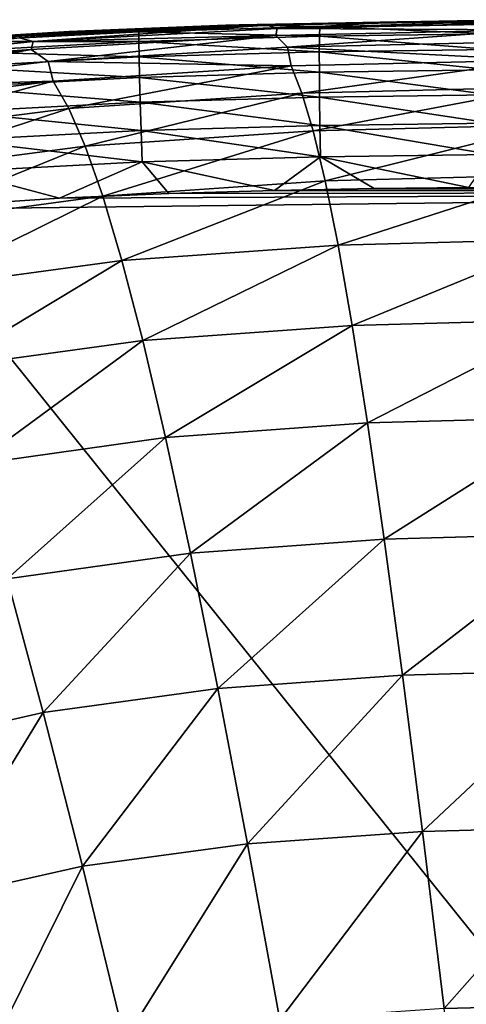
# Model space of a CAD drawing. Header units: metres. Extents: x -59 to 113, y -107 to 107.
# Tile 129 of 192: x -12.81 to -10.09, y 98.45 to 104.44. Entities that reach past the tile are written whole.
import ezdxf

# ---------------------------------------------------------------- set-up
doc = ezdxf.new("R2010")
doc.units = ezdxf.units.M
doc.layers.add('solid_20_382_333_XXX', color=7, linetype='CONTINUOUS')

msp = doc.modelspace()

# ---------------------------------------------------------------- linework, layer by layer
at = {"layer": 'solid_20_382_333_XXX'}
for points in [[(-9.860862, 104.437378, -27.355377), (-11.554527, 104.407959, -27.355806), (-10.513186, 104.429298, -23.605988)], [(-11.474171, 104.411453, -30.959183), (-11.554527, 104.407959, -27.355806), (-9.860862, 104.437378, -27.355377)], [(-11.554527, 104.407959, -27.355806), (-11.467524, 104.409653, -23.619556), (-10.513186, 104.429298, -23.605988)], [(-9.810846, 104.442131, -34.302822), (-11.474171, 104.411453, -30.959183), (-9.818945, 104.440651, -30.95867)], [(-9.810846, 104.442131, -34.302822), (-11.458839, 104.410957, -34.303577), (-11.474171, 104.411453, -30.959183)], [(-9.818945, 104.440651, -30.95867), (-11.474171, 104.411453, -30.959183), (-9.860862, 104.437378, -27.355377)], [(-10.984473, 104.400421, -23.40901), (-10.513186, 104.429298, -23.605988), (-11.467524, 104.409653, -23.619556)], [(-11.303405, 104.408173, -37.389774), (-11.458839, 104.410957, -34.303577), (-9.810846, 104.442131, -34.302822)], [(-9.729911, 104.437622, -37.388668), (-11.303405, 104.408173, -37.389774), (-9.810846, 104.442131, -34.302822)], [(-11.243444, 104.389137, -40.220612), (-11.303405, 104.408173, -37.389774), (-9.729911, 104.437622, -37.388668)], [(-9.698612, 104.419518, -40.218918), (-11.243444, 104.389137, -40.220612), (-9.729911, 104.437622, -37.388668)], [(-9.702676, 104.379799, -42.798096), (-11.243444, 104.389137, -40.220612), (-9.698612, 104.419518, -40.218918)], [(-10.984473, 104.400421, -23.40901), (-9.937058, 104.41494, -23.394424), (-10.513186, 104.429298, -23.605988)], [(-9.937058, 104.41494, -23.394424), (-9.636219, 104.437859, -23.594021), (-10.513186, 104.429298, -23.605988)], [(-9.860862, 104.437378, -27.355377), (-10.513186, 104.429298, -23.605988), (-9.636219, 104.437859, -23.594021)], [(-13.217993, 104.308632, -23.442633), (-12.505979, 104.370781, -23.635023), (-13.596158, 104.30117, -23.652113)], [(-13.165815, 104.330238, -27.356535), (-13.596158, 104.30117, -23.652113), (-12.505979, 104.370781, -23.635023)], [(-13.217993, 104.308632, -23.442633), (-12.082662, 104.368675, -23.425091), (-12.505979, 104.370781, -23.635023)], [(-12.083181, 104.309204, -23.235634), (-12.082662, 104.368675, -23.425091), (-13.217993, 104.308632, -23.442633)], [(-11.554527, 104.407959, -27.355806), (-13.165815, 104.330238, -27.356535), (-12.505979, 104.370781, -23.635023)], [(-13.052096, 104.33445, -30.96006), (-13.165815, 104.330238, -27.356535), (-11.554527, 104.407959, -27.355806)], [(-11.474171, 104.411453, -30.959183), (-13.052096, 104.33445, -30.96006), (-11.554527, 104.407959, -27.355806)], [(-11.458839, 104.410957, -34.303577), (-13.052096, 104.33445, -30.96006), (-11.474171, 104.411453, -30.959183)], [(-11.458839, 104.410957, -34.303577), (-13.030777, 104.329018, -34.304863), (-13.052096, 104.33445, -30.96006)], [(-12.810249, 104.331169, -37.391663), (-13.030777, 104.329018, -34.304863), (-11.458839, 104.410957, -34.303577)], [(-11.303405, 104.408173, -37.389774), (-12.810249, 104.331169, -37.391663), (-11.458839, 104.410957, -34.303577)], [(-12.725466, 104.310074, -40.223522), (-12.810249, 104.331169, -37.391663), (-11.303405, 104.408173, -37.389774)], [(-11.243444, 104.389137, -40.220612), (-12.725466, 104.310074, -40.223522), (-11.303405, 104.408173, -37.389774)], [(-11.25173, 104.346474, -42.800655), (-12.725466, 104.310074, -40.223522), (-11.243444, 104.389137, -40.220612)], [(-12.082662, 104.368675, -23.425091), (-11.467524, 104.409653, -23.619556), (-12.505979, 104.370781, -23.635023)], [(-11.554527, 104.407959, -27.355806), (-12.505979, 104.370781, -23.635023), (-11.467524, 104.409653, -23.619556)], [(-10.986014, 104.340912, -23.219509), (-12.082662, 104.368675, -23.425091), (-12.083181, 104.309204, -23.235634)], [(-12.082662, 104.368675, -23.425091), (-10.984473, 104.400421, -23.40901), (-11.467524, 104.409653, -23.619556)], [(-10.986014, 104.340912, -23.219509), (-10.984473, 104.400421, -23.40901), (-12.082662, 104.368675, -23.425091)], [(-9.702676, 104.379799, -42.798096), (-11.25173, 104.346474, -42.800655), (-11.243444, 104.389137, -40.220612)], [(-11.179222, 104.275558, -45.136879), (-11.25173, 104.346474, -42.800655), (-9.702676, 104.379799, -42.798096)], [(-9.664971, 104.309265, -45.133469), (-11.179222, 104.275558, -45.136879), (-9.702676, 104.379799, -42.798096)], [(-9.939186, 104.355324, -23.204878), (-10.984473, 104.400421, -23.40901), (-10.986014, 104.340912, -23.219509)], [(-9.939186, 104.355324, -23.204878), (-9.937058, 104.41494, -23.394424), (-10.984473, 104.400421, -23.40901)], [(-12.725466, 104.310074, -40.223522), (-14.130082, 104.161316, -40.227699), (-12.810249, 104.331169, -37.391663)], [(-12.738208, 104.259979, -42.805096), (-14.130082, 104.161316, -40.227699), (-12.725466, 104.310074, -40.223522)], [(-12.083181, 104.309204, -23.235634), (-13.217993, 104.308632, -23.442633), (-13.216929, 104.249245, -23.253208)], [(-12.083181, 104.309204, -23.235634), (-13.216929, 104.249245, -23.253208), (-12.082061, 104.215218, -23.064537)], [(-11.25173, 104.346474, -42.800655), (-12.738208, 104.259979, -42.805096), (-12.725466, 104.310074, -40.223522)], [(-12.63509, 104.188309, -45.142876), (-12.738208, 104.259979, -42.805096), (-11.25173, 104.346474, -42.800655)], [(-11.179222, 104.275558, -45.136879), (-12.63509, 104.188309, -45.142876), (-11.25173, 104.346474, -42.800655)], [(-10.986014, 104.340912, -23.219509), (-12.083181, 104.309204, -23.235634), (-10.986605, 104.246826, -23.048395)], [(-12.083181, 104.309204, -23.235634), (-12.082061, 104.215218, -23.064537), (-10.986605, 104.246826, -23.048395)], [(-9.654013, 104.196495, -47.233738), (-11.179222, 104.275558, -45.136879), (-9.664971, 104.309265, -45.133469)], [(-10.986014, 104.340912, -23.219509), (-10.986605, 104.246826, -23.048395), (-9.940789, 104.261131, -23.033737)], [(-9.939186, 104.355324, -23.204878), (-10.986014, 104.340912, -23.219509), (-9.940789, 104.261131, -23.033737)], [(-12.738208, 104.259979, -42.805096), (-14.147749, 104.097961, -42.811504), (-14.130082, 104.161316, -40.227699)], [(-14.019161, 104.025131, -45.151604), (-14.147749, 104.097961, -42.811504), (-12.738208, 104.259979, -42.805096)], [(-12.63509, 104.188309, -45.142876), (-14.019161, 104.025131, -45.151604), (-12.738208, 104.259979, -42.805096)], [(-13.216929, 104.249245, -23.253208), (-13.213202, 104.155426, -23.082111), (-12.082061, 104.215218, -23.064537)], [(-11.158169, 104.160789, -47.238159), (-12.63509, 104.188309, -45.142876), (-11.179222, 104.275558, -45.136879)], [(-10.986605, 104.246826, -23.048395), (-12.082061, 104.215218, -23.064537), (-10.986271, 104.12236, -22.89979)], [(-9.654013, 104.196495, -47.233738), (-11.158169, 104.160789, -47.238159), (-11.179222, 104.275558, -45.136879)], [(-9.940789, 104.261131, -23.033737), (-10.986605, 104.246826, -23.048395), (-9.941847, 104.136551, -22.885128)], [(-10.986605, 104.246826, -23.048395), (-10.986271, 104.12236, -22.89979), (-9.941847, 104.136551, -22.885128)], [(-12.605148, 104.06852, -47.246067), (-14.019161, 104.025131, -45.151604), (-12.63509, 104.188309, -45.142876)], [(-12.082061, 104.215218, -23.064537), (-13.213202, 104.155426, -23.082111), (-12.079408, 104.090881, -22.915922)], [(-11.158169, 104.160789, -47.238159), (-12.605148, 104.06852, -47.246067), (-12.63509, 104.188309, -45.142876)], [(-12.082061, 104.215218, -23.064537), (-12.079408, 104.090881, -22.915922), (-10.986271, 104.12236, -22.89979)], [(-11.092202, 103.995087, -49.112991), (-11.158169, 104.160789, -47.238159), (-9.654013, 104.196495, -47.233738)], [(-9.620031, 104.031204, -49.107738), (-11.092202, 103.995087, -49.112991), (-9.654013, 104.196495, -47.233738)], [(-13.213202, 104.155426, -23.082111), (-13.207036, 104.031326, -22.933466), (-12.079408, 104.090881, -22.915922)], [(-12.509965, 103.901978, -49.122581), (-12.605148, 104.06852, -47.246067), (-11.158169, 104.160789, -47.238159)], [(-11.092202, 103.995087, -49.112991), (-12.509965, 103.901978, -49.122581), (-11.158169, 104.160789, -47.238159)], [(-10.986271, 104.12236, -22.89979), (-12.079408, 104.090881, -22.915922), (-10.98504, 103.971695, -22.777815)], [(-9.941847, 104.136551, -22.885128), (-10.986271, 104.12236, -22.89979), (-9.942337, 103.985764, -22.763174)], [(-10.986271, 104.12236, -22.89979), (-10.98504, 103.971695, -22.777815), (-9.942337, 103.985764, -22.763174)], [(-12.605148, 104.06852, -47.246067), (-13.981872, 103.896515, -47.257698), (-14.019161, 104.025131, -45.151604)], [(-13.860848, 103.728729, -49.136875), (-13.981872, 103.896515, -47.257698), (-12.605148, 104.06852, -47.246067)], [(-12.509965, 103.901978, -49.122581), (-13.860848, 103.728729, -49.136875), (-12.605148, 104.06852, -47.246067)], [(-12.079408, 104.090881, -22.915922), (-13.207036, 104.031326, -22.933466), (-12.075325, 103.940376, -22.793909)], [(-12.079408, 104.090881, -22.915922), (-12.075325, 103.940376, -22.793909), (-10.98504, 103.971695, -22.777815)], [(-13.207036, 104.031326, -22.933466), (-13.198654, 103.881111, -22.811386), (-12.075325, 103.940376, -22.793909)], [(-11.023406, 103.765602, -50.772835), (-11.092202, 103.995087, -49.112991), (-9.620031, 104.031204, -49.107738)], [(-9.584826, 103.801971, -50.766888), (-11.023406, 103.765602, -50.772835), (-9.620031, 104.031204, -49.107738)], [(-12.075325, 103.940376, -22.793909), (-13.198654, 103.881111, -22.811386), (-12.06992, 103.767868, -22.70262)], [(-12.409708, 103.672142, -50.783936), (-12.509965, 103.901978, -49.122581), (-11.092202, 103.995087, -49.112991)], [(-11.023406, 103.765602, -50.772835), (-12.409708, 103.672142, -50.783936), (-11.092202, 103.995087, -49.112991)], [(-10.98504, 103.971695, -22.777815), (-12.075325, 103.940376, -22.793909), (-10.982938, 103.799011, -22.686594)], [(-12.075325, 103.940376, -22.793909), (-12.06992, 103.767868, -22.70262), (-10.982938, 103.799011, -22.686594)], [(-9.942337, 103.985764, -22.763174), (-10.98504, 103.971695, -22.777815), (-9.942241, 103.812965, -22.671999)], [(-10.98504, 103.971695, -22.777815), (-10.982938, 103.799011, -22.686594), (-9.942241, 103.812965, -22.671999)], [(-13.731713, 103.498573, -50.800743), (-13.860848, 103.728729, -49.136875), (-12.509965, 103.901978, -49.122581)], [(-12.409708, 103.672142, -50.783936), (-13.731713, 103.498573, -50.800743), (-12.509965, 103.901978, -49.122581)], [(-13.198654, 103.881111, -22.811386), (-13.188282, 103.708954, -22.719995), (-12.06992, 103.767868, -22.70262)], [(-12.06992, 103.767868, -22.70262), (-13.188282, 103.708954, -22.719995), (-12.063296, 103.577545, -22.646173)], [(-12.302439, 103.367638, -52.242664), (-12.409708, 103.672142, -50.783936), (-11.023406, 103.765602, -50.772835)], [(-10.950476, 103.460945, -52.230331), (-12.302439, 103.367638, -52.242664), (-11.023406, 103.765602, -50.772835)], [(-10.982938, 103.799011, -22.686594), (-12.06992, 103.767868, -22.70262), (-10.979991, 103.60849, -22.630249)], [(-12.06992, 103.767868, -22.70262), (-12.063296, 103.577545, -22.646173), (-10.979991, 103.60849, -22.630249)], [(-10.950476, 103.460945, -52.230331), (-11.023406, 103.765602, -50.772835), (-9.584826, 103.801971, -50.766888)], [(-9.942241, 103.812965, -22.671999), (-10.982938, 103.799011, -22.686594), (-9.941534, 103.62233, -22.61573)], [(-10.982938, 103.799011, -22.686594), (-10.979991, 103.60849, -22.630249), (-9.941534, 103.62233, -22.61573)], [(-9.54774, 103.497406, -52.223877), (-10.950476, 103.460945, -52.230331), (-9.584826, 103.801971, -50.766888)], [(-13.188282, 103.708954, -22.719995), (-13.176143, 103.518997, -22.66341), (-12.063296, 103.577545, -22.646173)], [(-13.591895, 103.194778, -52.261646), (-13.731713, 103.498573, -50.800743), (-12.409708, 103.672142, -50.783936)], [(-12.302439, 103.367638, -52.242664), (-13.591895, 103.194778, -52.261646), (-12.409708, 103.672142, -50.783936)], [(-12.063296, 103.577545, -22.646173), (-13.176143, 103.518997, -22.66341), (-12.56532, 103.355888, -22.636362)], [(-12.063296, 103.577545, -22.646173), (-12.56532, 103.355888, -22.636362), (-11.90163, 103.384575, -22.626318)], [(-10.979991, 103.60849, -22.630249), (-12.063296, 103.577545, -22.646173), (-11.259777, 103.403244, -22.616905)], [(-12.063296, 103.577545, -22.646173), (-11.90163, 103.384575, -22.626318), (-11.259777, 103.403244, -22.616905)], [(-10.979991, 103.60849, -22.630249), (-11.259777, 103.403244, -22.616905), (-10.652711, 103.414093, -22.608265)], [(-9.941534, 103.62233, -22.61573), (-10.979991, 103.60849, -22.630249), (-10.077168, 103.420486, -22.600288)], [(-10.979991, 103.60849, -22.630249), (-10.652711, 103.414093, -22.608265), (-10.077168, 103.420486, -22.600288)], [(-13.176143, 103.518997, -22.66341), (-13.591281, 103.288071, -22.652533), (-12.56532, 103.355888, -22.636362)], [(-12.186378, 102.97773, -53.510101), (-12.302439, 103.367638, -52.242664), (-10.950476, 103.460945, -52.230331)], [(-10.872211, 103.070343, -53.496857), (-12.186378, 102.97773, -53.510101), (-10.950476, 103.460945, -52.230331)], [(-10.872211, 103.070343, -53.496857), (-10.950476, 103.460945, -52.230331), (-9.54774, 103.497406, -52.223877)], [(-9.508164, 103.106766, -53.490063), (-10.872211, 103.070343, -53.496857), (-9.54774, 103.497406, -52.223877)], [(-4.717104, 103.393478, -22.535812), (-11.259777, 103.403244, -22.616905), (-11.90163, 103.384575, -22.626318)], [(-5.247533, 103.40583, -22.541281), (-10.652711, 103.414093, -22.608265), (-11.259777, 103.403244, -22.616905)], [(-4.717104, 103.393478, -22.535812), (-5.247533, 103.40583, -22.541281), (-11.259777, 103.403244, -22.616905)], [(-6.062795, 103.417351, -22.550165), (-10.077168, 103.420486, -22.600288), (-10.652711, 103.414093, -22.608265)], [(-5.247533, 103.40583, -22.541281), (-6.062795, 103.417351, -22.550165), (-10.652711, 103.414093, -22.608265)], [(-13.439054, 102.806648, -53.5308), (-13.591895, 103.194778, -52.261646), (-12.302439, 103.367638, -52.242664)], [(-4.717104, 103.393478, -22.535812), (-12.56532, 103.355888, -22.636362), (-13.591281, 103.288071, -22.652533)], [(-4.687139, 92.191849, -22.700602), (-4.717104, 103.393478, -22.535812), (-13.591281, 103.288071, -22.652533)], [(-12.186378, 102.97773, -53.510101), (-13.439054, 102.806648, -53.5308), (-12.302439, 103.367638, -52.242664)], [(-4.717104, 103.393478, -22.535812), (-11.90163, 103.384575, -22.626318), (-12.56532, 103.355888, -22.636362)], [(-4.687139, 92.191849, -22.700602), (-13.591281, 103.288071, -22.652533), (-13.589949, 91.607239, -22.789684)], [(-10.787108, 102.582054, -54.590645), (-10.872211, 103.070343, -53.496857), (-9.508164, 103.106766, -53.490063)], [(-9.465291, 102.618134, -54.583878), (-10.787108, 102.582054, -54.590645), (-9.508164, 103.106766, -53.490063)], [(-12.059494, 102.490883, -54.604218), (-12.186378, 102.97773, -53.510101), (-10.872211, 103.070343, -53.496857)], [(-10.787108, 102.582054, -54.590645), (-12.059494, 102.490883, -54.604218), (-10.872211, 103.070343, -53.496857)], [(-13.270817, 102.322983, -54.625824), (-13.439054, 102.806648, -53.5308), (-12.186378, 102.97773, -53.510101)], [(-12.059494, 102.490883, -54.604218), (-13.270817, 102.322983, -54.625824), (-12.186378, 102.97773, -53.510101)], [(-11.920877, 101.899872, -55.535458), (-12.059494, 102.490883, -54.604218), (-10.787108, 102.582054, -54.590645)], [(-10.694375, 101.988739, -55.521915), (-11.920877, 101.899872, -55.535458), (-10.787108, 102.582054, -54.590645)], [(-10.694375, 101.988739, -55.521915), (-10.787108, 102.582054, -54.590645), (-9.465291, 102.618134, -54.583878)], [(-9.418662, 102.024147, -55.515297), (-10.694375, 101.988739, -55.521915), (-9.465291, 102.618134, -54.583878)], [(-13.086426, 101.736725, -55.55727), (-13.270817, 102.322983, -54.625824), (-12.059494, 102.490883, -54.604218)], [(-11.920877, 101.899872, -55.535458), (-13.086426, 101.736725, -55.55727), (-12.059494, 102.490883, -54.604218)], [(-10.592895, 101.281792, -56.307308), (-10.694375, 101.988739, -55.521915), (-9.418662, 102.024147, -55.515297)], [(-9.367638, 101.316055, -56.301022), (-10.592895, 101.281792, -56.307308), (-9.418662, 102.024147, -55.515297)], [(-11.769206, 101.196297, -56.320339), (-11.920877, 101.899872, -55.535458), (-10.694375, 101.988739, -55.521915)], [(-10.592895, 101.281792, -56.307308), (-11.769206, 101.196297, -56.320339), (-10.694375, 101.988739, -55.521915)], [(-12.884698, 101.03978, -56.341492), (-13.086426, 101.736725, -55.55727), (-11.920877, 101.899872, -55.535458)], [(-11.769206, 101.196297, -56.320339), (-12.884698, 101.03978, -56.341492), (-11.920877, 101.899872, -55.535458)], [(-10.481799, 100.454857, -56.961819), (-10.592895, 101.281792, -56.307308), (-9.367638, 101.316055, -56.301022)], [(-9.311711, 100.487495, -56.95607), (-10.481799, 100.454857, -56.961819), (-9.367638, 101.316055, -56.301022)], [(-11.603527, 100.373909, -56.973835), (-11.769206, 101.196297, -56.320339), (-10.592895, 101.281792, -56.307308)], [(-10.481799, 100.454857, -56.961819), (-11.603527, 100.373909, -56.973835), (-10.592895, 101.281792, -56.307308)], [(-12.664966, 100.226105, -56.993401), (-12.884698, 101.03978, -56.341492), (-11.769206, 101.196297, -56.320339)], [(-11.603527, 100.373909, -56.973835), (-12.664966, 100.226105, -56.993401), (-11.769206, 101.196297, -56.320339)], [(-12.664966, 100.226105, -56.993401), (-13.658798, 99.999016, -57.020435), (-12.884698, 101.03978, -56.341492)], [(-10.360312, 99.503372, -57.500584), (-10.481799, 100.454857, -56.961819), (-9.311711, 100.487495, -56.95607)], [(-9.25044, 99.533829, -57.495621), (-10.360312, 99.503372, -57.500584), (-9.311711, 100.487495, -56.95607)], [(-11.422946, 99.428261, -57.511021), (-11.603527, 100.373909, -56.973835), (-10.481799, 100.454857, -56.961819)], [(-10.360312, 99.503372, -57.500584), (-11.422946, 99.428261, -57.511021), (-10.481799, 100.454857, -56.961819)], [(-12.426525, 99.291397, -57.528061), (-12.664966, 100.226105, -56.993401), (-11.603527, 100.373909, -56.973835)], [(-11.422946, 99.428261, -57.511021), (-12.426525, 99.291397, -57.528061), (-11.603527, 100.373909, -56.973835)], [(-13.363939, 99.081116, -57.551563), (-13.658798, 99.999016, -57.020435), (-12.664966, 100.226105, -56.993401)], [(-12.426525, 99.291397, -57.528061), (-13.363939, 99.081116, -57.551563), (-12.664966, 100.226105, -56.993401)], [(-10.227764, 98.425346, -57.93853), (-10.360312, 99.503372, -57.500584), (-9.25044, 99.533829, -57.495621)], [(-9.18348, 98.452881, -57.934639), (-10.227764, 98.425346, -57.93853), (-9.25044, 99.533829, -57.495621)], [(-11.226507, 98.357559, -57.946815), (-11.422946, 99.428261, -57.511021), (-10.360312, 99.503372, -57.500584)], [(-10.227764, 98.425346, -57.93853), (-11.226507, 98.357559, -57.946815), (-10.360312, 99.503372, -57.500584)], [(-12.168203, 98.234009, -57.960423), (-12.426525, 99.291397, -57.528061), (-11.422946, 99.428261, -57.511021)], [(-11.226507, 98.357559, -57.946815), (-12.168203, 98.234009, -57.960423), (-11.422946, 99.428261, -57.511021)], [(-13.046006, 98.043831, -57.979233), (-13.363939, 99.081116, -57.551563), (-12.426525, 99.291397, -57.528061)], [(-12.168203, 98.234009, -57.960423), (-13.046006, 98.043831, -57.979233), (-12.426525, 99.291397, -57.528061)], [(-10.08377, 97.221375, -58.290359), (-10.227764, 98.425346, -57.93853), (-9.18348, 98.452881, -57.934639)]]:
    msp.add_3dface(points, dxfattribs=at)

doc.saveas('drawing.dxf')
